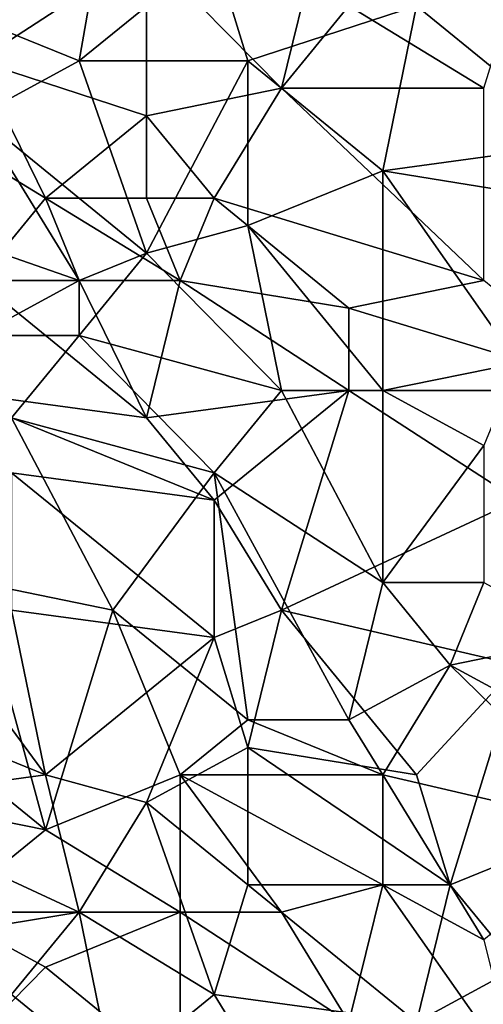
# Model space of a CAD drawing. Extents: x -0.7 to 0.7, y -0.35 to 0.35.
# Tile 178 of 226: x 0.54 to 0.59, y -0.17 to -0.06. Entities that reach past the tile are written whole.
import ezdxf

# ---------------------------------------------------------------- set-up
doc = ezdxf.new("R2010")
doc.units = 0

msp = doc.modelspace()

# ---------------------------------------------------------------- linework, layer by layer
for points in [[(0.52317, -0.05076, 0.41245), (0.5499, -0.03833, 0.41248), (0.54609, -0.06009, 0.41245)], [(0.5499, -0.03833, 0.41248), (0.56136, -0.04766, 0.41247), (0.54609, -0.06009, 0.41245)], [(0.53463, -0.06009, 0.43703), (0.55372, -0.04766, 0.43702), (0.53463, -0.05076, 0.43702)], [(0.55372, -0.0663, 0.43703), (0.55372, -0.04766, 0.43702), (0.53463, -0.06009, 0.43703)], [(0.56136, -0.04766, 0.41247), (0.56518, -0.06009, 0.41247), (0.54609, -0.06009, 0.41245)], [(0.569, -0.06319, 0.43703), (0.57282, -0.04766, 0.437), (0.55372, -0.04766, 0.43702)], [(0.55372, -0.0663, 0.43703), (0.569, -0.06319, 0.43703), (0.55372, -0.04766, 0.43702)], [(0.56518, -0.06009, 0.41247), (0.56136, -0.04766, 0.41247), (0.58427, -0.05387, 0.41246)], [(0.569, -0.06319, 0.43703), (0.57663, -0.05387, 0.43703), (0.57282, -0.04766, 0.437)], [(0.53463, -0.0663, 0.41244), (0.52317, -0.05076, 0.41245), (0.54609, -0.06009, 0.41245)], [(0.57663, -0.05387, 0.43703), (0.59191, -0.06319, 0.43701), (0.59573, -0.05076, 0.43702)], [(0.58427, -0.05387, 0.41246), (0.60336, -0.05076, 0.41247), (0.60336, -0.06941, 0.41246)], [(0.56518, -0.06009, 0.41247), (0.58427, -0.05387, 0.41246), (0.58045, -0.07251, 0.41246)], [(0.569, -0.06319, 0.43703), (0.59191, -0.06319, 0.43701), (0.57663, -0.05387, 0.43703)], [(0.58045, -0.07251, 0.41246), (0.58427, -0.05387, 0.41246), (0.60336, -0.06941, 0.41246)], [(0.54227, -0.07562, 0.43703), (0.53463, -0.06009, 0.43703), (0.52699, -0.0663, 0.43704)], [(0.55372, -0.08184, 0.41246), (0.53463, -0.0663, 0.41244), (0.54609, -0.06009, 0.41245)], [(0.54227, -0.07562, 0.43703), (0.55372, -0.0663, 0.43703), (0.53463, -0.06009, 0.43703)], [(0.54609, -0.06009, 0.41245), (0.56518, -0.06009, 0.41247), (0.55372, -0.08184, 0.41246)], [(0.56518, -0.06009, 0.41247), (0.56518, -0.07873, 0.41245), (0.55372, -0.08184, 0.41246)], [(0.56518, -0.07873, 0.41245), (0.56518, -0.06009, 0.41247), (0.58045, -0.07251, 0.41246)], [(0.56136, -0.07562, 0.43703), (0.569, -0.06319, 0.43703), (0.55372, -0.0663, 0.43703)], [(0.56136, -0.07562, 0.43703), (0.59191, -0.08494, 0.43703), (0.569, -0.06319, 0.43703)], [(0.59191, -0.08494, 0.43703), (0.59191, -0.06319, 0.43701), (0.569, -0.06319, 0.43703)], [(0.54609, -0.08494, 0.41246), (0.51936, -0.07562, 0.41245), (0.53463, -0.0663, 0.41244)], [(0.53463, -0.08494, 0.43704), (0.54227, -0.07562, 0.43703), (0.52699, -0.0663, 0.43704)], [(0.54609, -0.08494, 0.41246), (0.53463, -0.0663, 0.41244), (0.55372, -0.08184, 0.41246)], [(0.54227, -0.07562, 0.43703), (0.55372, -0.07562, 0.43704), (0.55372, -0.0663, 0.43703)], [(0.55372, -0.07562, 0.43704), (0.56136, -0.07562, 0.43703), (0.55372, -0.0663, 0.43703)], [(0.58045, -0.07251, 0.41246), (0.60336, -0.06941, 0.41246), (0.59955, -0.07562, 0.41248)], [(0.58045, -0.09737, 0.41246), (0.56518, -0.07873, 0.41245), (0.58045, -0.07251, 0.41246)], [(0.59573, -0.09427, 0.41247), (0.58045, -0.07251, 0.41246), (0.59955, -0.07562, 0.41248)], [(0.58045, -0.07251, 0.41246), (0.59573, -0.09427, 0.41247), (0.58045, -0.09737, 0.41246)], [(0.53463, -0.09116, 0.41245), (0.51936, -0.07562, 0.41245), (0.54609, -0.08494, 0.41246)], [(0.53463, -0.08494, 0.43704), (0.54609, -0.08494, 0.43704), (0.54227, -0.07562, 0.43703)], [(0.55754, -0.08494, 0.43704), (0.55372, -0.07562, 0.43704), (0.54227, -0.07562, 0.43703)], [(0.54609, -0.08494, 0.43704), (0.55754, -0.08494, 0.43704), (0.54227, -0.07562, 0.43703)], [(0.55754, -0.08494, 0.43704), (0.56136, -0.07562, 0.43703), (0.55372, -0.07562, 0.43704)], [(0.55754, -0.08494, 0.43704), (0.57663, -0.08805, 0.43703), (0.56136, -0.07562, 0.43703)], [(0.57663, -0.08805, 0.43703), (0.59191, -0.08494, 0.43703), (0.56136, -0.07562, 0.43703)], [(0.569, -0.09737, 0.41247), (0.55372, -0.08184, 0.41246), (0.56518, -0.07873, 0.41245)], [(0.58045, -0.09737, 0.41246), (0.569, -0.09737, 0.41247), (0.56518, -0.07873, 0.41245)], [(0.54609, -0.09116, 0.41246), (0.54609, -0.08494, 0.41246), (0.55372, -0.08184, 0.41246)], [(0.55372, -0.08184, 0.41246), (0.569, -0.09737, 0.41247), (0.54609, -0.09116, 0.41246)], [(0.53081, -0.09737, 0.43703), (0.55372, -0.10048, 0.43703), (0.53463, -0.08494, 0.43704)], [(0.54609, -0.09116, 0.41246), (0.53463, -0.09116, 0.41245), (0.54609, -0.08494, 0.41246)], [(0.55372, -0.10048, 0.43703), (0.54609, -0.08494, 0.43704), (0.53463, -0.08494, 0.43704)], [(0.55372, -0.10048, 0.43703), (0.55754, -0.08494, 0.43704), (0.54609, -0.08494, 0.43704)], [(0.55372, -0.10048, 0.43703), (0.57663, -0.09737, 0.43702), (0.55754, -0.08494, 0.43704)], [(0.57663, -0.09737, 0.43702), (0.57663, -0.08805, 0.43703), (0.55754, -0.08494, 0.43704)], [(0.60718, -0.09737, 0.437), (0.59191, -0.08494, 0.43703), (0.57663, -0.08805, 0.43703)], [(0.57663, -0.09737, 0.43702), (0.60718, -0.09737, 0.437), (0.57663, -0.08805, 0.43703)], [(0.54609, -0.09116, 0.41246), (0.53845, -0.10048, 0.41247), (0.53463, -0.09116, 0.41245)], [(0.53845, -0.10048, 0.41247), (0.54609, -0.09116, 0.41246), (0.56136, -0.1067, 0.41249)], [(0.56136, -0.1067, 0.41249), (0.54609, -0.09116, 0.41246), (0.569, -0.09737, 0.41247)], [(0.58045, -0.09737, 0.41246), (0.59573, -0.09427, 0.41247), (0.59191, -0.10359, 0.41247)], [(0.56136, -0.1098, 0.43703), (0.55372, -0.10048, 0.43703), (0.53081, -0.09737, 0.43703)], [(0.53845, -0.1067, 0.43702), (0.56136, -0.1098, 0.43703), (0.53081, -0.09737, 0.43703)], [(0.56136, -0.1098, 0.43703), (0.57663, -0.09737, 0.43702), (0.55372, -0.10048, 0.43703)], [(0.56136, -0.1067, 0.41249), (0.569, -0.09737, 0.41247), (0.58045, -0.11912, 0.41248)], [(0.569, -0.12223, 0.43703), (0.57663, -0.09737, 0.43702), (0.56136, -0.1098, 0.43703)], [(0.58045, -0.11912, 0.41248), (0.569, -0.09737, 0.41247), (0.58045, -0.09737, 0.41246)], [(0.569, -0.12223, 0.43703), (0.59573, -0.1098, 0.43702), (0.57663, -0.09737, 0.43702)], [(0.57663, -0.09737, 0.43702), (0.59573, -0.1098, 0.43702), (0.60718, -0.09737, 0.437)], [(0.58045, -0.11912, 0.41248), (0.58045, -0.09737, 0.41246), (0.59191, -0.10359, 0.41247)], [(0.53463, -0.11912, 0.41248), (0.53845, -0.10048, 0.41247), (0.5499, -0.12223, 0.41249)], [(0.5499, -0.12223, 0.41249), (0.53845, -0.10048, 0.41247), (0.56136, -0.1067, 0.41249)], [(0.58045, -0.11912, 0.41248), (0.59191, -0.10359, 0.41247), (0.59191, -0.11912, 0.41251)], [(0.56136, -0.12534, 0.43703), (0.56136, -0.1098, 0.43703), (0.53845, -0.1067, 0.43702)], [(0.53845, -0.12223, 0.43704), (0.56136, -0.12534, 0.43703), (0.53845, -0.1067, 0.43702)], [(0.56518, -0.13466, 0.4125), (0.5499, -0.12223, 0.41249), (0.56136, -0.1067, 0.41249)], [(0.57663, -0.13466, 0.41252), (0.56136, -0.1067, 0.41249), (0.58045, -0.11912, 0.41248)], [(0.56518, -0.13466, 0.4125), (0.56136, -0.1067, 0.41249), (0.57663, -0.13466, 0.41252)], [(0.569, -0.12223, 0.43703), (0.56136, -0.1098, 0.43703), (0.56136, -0.12534, 0.43703)], [(0.569, -0.12223, 0.43703), (0.59573, -0.12845, 0.43701), (0.59573, -0.1098, 0.43702)], [(0.54227, -0.14709, 0.41248), (0.52317, -0.13155, 0.41247), (0.53463, -0.11912, 0.41248)], [(0.54227, -0.14709, 0.41248), (0.53463, -0.11912, 0.41248), (0.5499, -0.12223, 0.41249)], [(0.58809, -0.12845, 0.41251), (0.57663, -0.13466, 0.41252), (0.58045, -0.11912, 0.41248)], [(0.58809, -0.12845, 0.41251), (0.58045, -0.11912, 0.41248), (0.59191, -0.11912, 0.41251)], [(0.58809, -0.12845, 0.41251), (0.59191, -0.11912, 0.41251), (0.60336, -0.12534, 0.41252)], [(0.54227, -0.14088, 0.43702), (0.53845, -0.12223, 0.43704), (0.53081, -0.12534, 0.43704)], [(0.54227, -0.14088, 0.43702), (0.56136, -0.12534, 0.43703), (0.53845, -0.12223, 0.43704)], [(0.54227, -0.14709, 0.41248), (0.5499, -0.12223, 0.41249), (0.55754, -0.14088, 0.41251)], [(0.55754, -0.14088, 0.41251), (0.5499, -0.12223, 0.41249), (0.56518, -0.13466, 0.4125)], [(0.56518, -0.13777, 0.43702), (0.569, -0.12223, 0.43703), (0.56136, -0.12534, 0.43703)], [(0.56518, -0.13777, 0.43702), (0.58427, -0.14088, 0.43703), (0.569, -0.12223, 0.43703)], [(0.58427, -0.14088, 0.43703), (0.59573, -0.12845, 0.43701), (0.569, -0.12223, 0.43703)], [(0.54227, -0.14088, 0.43702), (0.53081, -0.12534, 0.43704), (0.51936, -0.13155, 0.43704)], [(0.54227, -0.14088, 0.43702), (0.55372, -0.14398, 0.43704), (0.56136, -0.12534, 0.43703)], [(0.55372, -0.14398, 0.43704), (0.56518, -0.13777, 0.43702), (0.56136, -0.12534, 0.43703)], [(0.58809, -0.12845, 0.41251), (0.60336, -0.12534, 0.41252), (0.611, -0.14088, 0.41253)], [(0.58045, -0.14088, 0.41249), (0.57663, -0.13466, 0.41252), (0.58809, -0.12845, 0.41251)], [(0.58045, -0.14088, 0.41249), (0.58809, -0.12845, 0.41251), (0.60718, -0.14709, 0.41253)], [(0.58809, -0.1533, 0.43702), (0.59573, -0.12845, 0.43701), (0.58427, -0.14088, 0.43703)], [(0.60718, -0.14709, 0.41253), (0.58809, -0.12845, 0.41251), (0.611, -0.14088, 0.41253)], [(0.58809, -0.1533, 0.43702), (0.611, -0.14398, 0.43705), (0.59573, -0.12845, 0.43701)], [(0.54227, -0.14088, 0.43702), (0.51936, -0.13155, 0.43704), (0.51936, -0.14398, 0.43702)], [(0.52699, -0.14398, 0.41247), (0.52317, -0.13155, 0.41247), (0.54227, -0.14709, 0.41248)], [(0.55754, -0.14088, 0.41251), (0.56518, -0.13466, 0.4125), (0.58045, -0.14088, 0.41249)], [(0.58045, -0.14088, 0.41249), (0.56518, -0.13466, 0.4125), (0.57663, -0.13466, 0.41252)], [(0.56518, -0.1533, 0.43702), (0.56518, -0.13777, 0.43702), (0.55372, -0.14398, 0.43704)], [(0.58809, -0.1533, 0.43702), (0.58427, -0.14088, 0.43703), (0.56518, -0.13777, 0.43702)], [(0.56518, -0.1533, 0.43702), (0.58809, -0.1533, 0.43702), (0.56518, -0.13777, 0.43702)], [(0.54609, -0.15641, 0.43702), (0.54227, -0.14088, 0.43702), (0.51936, -0.14398, 0.43702)], [(0.55754, -0.15641, 0.41249), (0.54227, -0.14709, 0.41248), (0.55754, -0.14088, 0.41251)], [(0.54609, -0.15641, 0.43702), (0.55372, -0.14398, 0.43704), (0.54227, -0.14088, 0.43702)], [(0.58045, -0.1533, 0.4125), (0.55754, -0.14088, 0.41251), (0.58045, -0.14088, 0.41249)], [(0.55754, -0.15641, 0.41249), (0.55754, -0.14088, 0.41251), (0.569, -0.15641, 0.41249)], [(0.569, -0.15641, 0.41249), (0.55754, -0.14088, 0.41251), (0.58045, -0.1533, 0.4125)], [(0.59191, -0.15952, 0.41252), (0.58045, -0.14088, 0.41249), (0.60718, -0.14709, 0.41253)], [(0.58045, -0.1533, 0.4125), (0.58045, -0.14088, 0.41249), (0.59191, -0.15952, 0.41252)], [(0.52699, -0.15952, 0.43701), (0.54609, -0.15641, 0.43702), (0.51936, -0.14398, 0.43702)], [(0.53081, -0.15641, 0.41248), (0.52699, -0.14398, 0.41247), (0.54227, -0.14709, 0.41248)], [(0.54609, -0.15641, 0.43702), (0.56136, -0.16573, 0.43702), (0.55372, -0.14398, 0.43704)], [(0.56136, -0.16573, 0.43702), (0.56518, -0.1533, 0.43702), (0.55372, -0.14398, 0.43704)], [(0.59573, -0.16263, 0.43702), (0.611, -0.14398, 0.43705), (0.58809, -0.1533, 0.43702)], [(0.55754, -0.15641, 0.41249), (0.53081, -0.15641, 0.41248), (0.54227, -0.14709, 0.41248)], [(0.56136, -0.16573, 0.43702), (0.58427, -0.16884, 0.43702), (0.56518, -0.1533, 0.43702)], [(0.58427, -0.16884, 0.43702), (0.58809, -0.1533, 0.43702), (0.56518, -0.1533, 0.43702)], [(0.57663, -0.16884, 0.41249), (0.569, -0.15641, 0.41249), (0.58045, -0.1533, 0.4125)], [(0.59573, -0.17506, 0.4125), (0.57663, -0.16884, 0.41249), (0.58045, -0.1533, 0.4125)], [(0.59573, -0.17506, 0.4125), (0.58045, -0.1533, 0.4125), (0.59191, -0.15952, 0.41252)], [(0.58427, -0.16884, 0.43702), (0.59573, -0.16263, 0.43702), (0.58809, -0.1533, 0.43702)], [(0.53845, -0.16573, 0.43699), (0.54609, -0.15641, 0.43702), (0.52699, -0.15952, 0.43701)], [(0.52699, -0.17816, 0.41245), (0.53081, -0.15641, 0.41248), (0.54227, -0.16263, 0.41248)], [(0.54227, -0.16263, 0.41248), (0.53081, -0.15641, 0.41248), (0.55754, -0.15641, 0.41249)], [(0.53845, -0.16573, 0.43699), (0.5499, -0.17506, 0.43701), (0.54609, -0.15641, 0.43702)], [(0.55754, -0.17506, 0.41247), (0.54227, -0.16263, 0.41248), (0.55754, -0.15641, 0.41249)], [(0.5499, -0.17506, 0.43701), (0.56136, -0.16573, 0.43702), (0.54609, -0.15641, 0.43702)], [(0.57663, -0.16884, 0.41249), (0.55754, -0.15641, 0.41249), (0.569, -0.15641, 0.41249)], [(0.55754, -0.17506, 0.41247), (0.55754, -0.15641, 0.41249), (0.57663, -0.16884, 0.41249)], [(0.52699, -0.17816, 0.41245), (0.54227, -0.16263, 0.41248), (0.55754, -0.17506, 0.41247)], [(0.58427, -0.16884, 0.43702), (0.60336, -0.17816, 0.43703), (0.59573, -0.16263, 0.43702)], [(0.53463, -0.17816, 0.43702), (0.5499, -0.17506, 0.43701), (0.53845, -0.16573, 0.43699)], [(0.5499, -0.17506, 0.43701), (0.56518, -0.17195, 0.43702), (0.56136, -0.16573, 0.43702)], [(0.56518, -0.17195, 0.43702), (0.58427, -0.16884, 0.43702), (0.56136, -0.16573, 0.43702)]]:
    msp.add_3dface(points)

doc.saveas('drawing.dxf')
